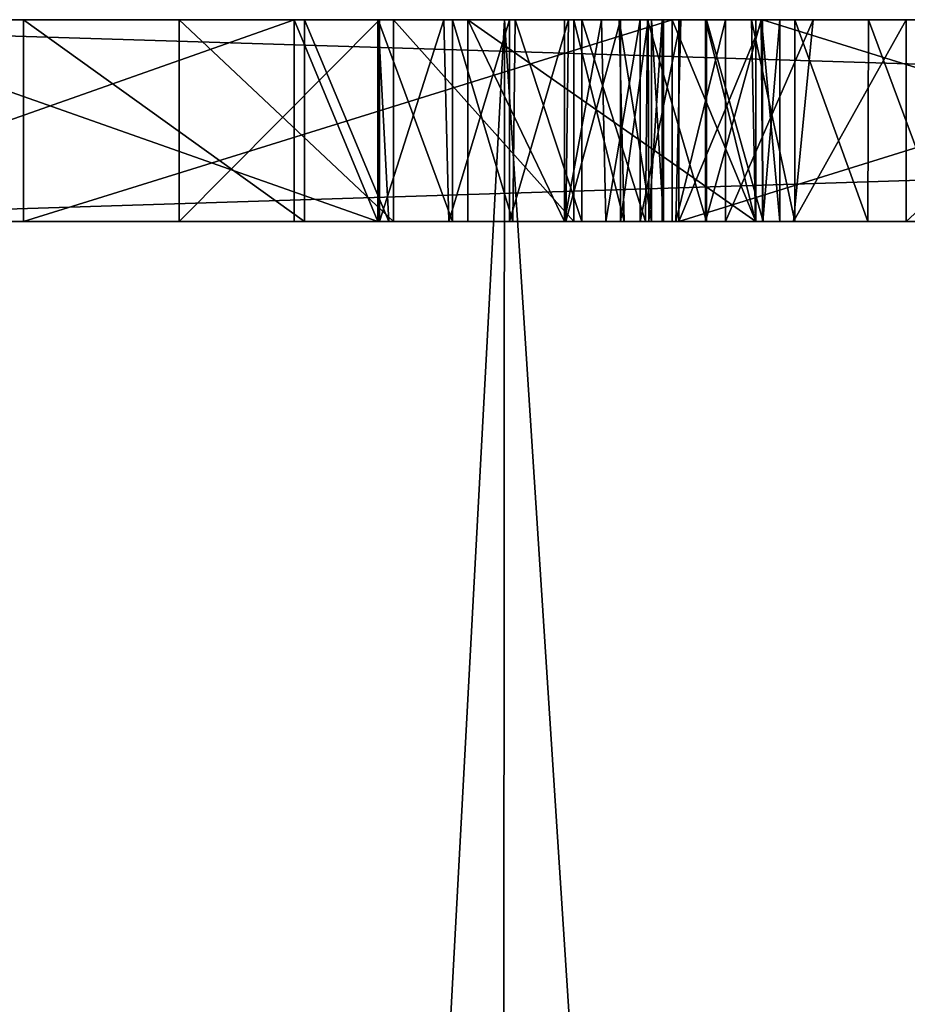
# Model space of a CAD drawing. Header units: millimetres. Extents: x -18.9 to 18.9, y -8.8 to 39.
# Tile 136 of 256: x -13.8 to -12.9, y 25.4 to 26.4. Entities that reach past the tile are written whole.
import ezdxf

# ---------------------------------------------------------------- set-up
doc = ezdxf.new("R2010")
doc.units = ezdxf.units.MM
doc.header["$LTSCALE"] = 65.185185
for name, color, linetype in [('1000', 7, 'CONTINUOUS'), ('1001', 7, 'CONTINUOUS'), ('1002', 7, 'CONTINUOUS'), ('1005', 7, 'CONTINUOUS'), ('1006', 7, 'CONTINUOUS'), ('1007', 7, 'CONTINUOUS'), ('1008', 7, 'CONTINUOUS'), ('1009', 7, 'CONTINUOUS'), ('1010', 7, 'CONTINUOUS'), ('1011', 7, 'CONTINUOUS'), ('1012', 7, 'CONTINUOUS'), ('1013', 7, 'CONTINUOUS'), ('1014', 7, 'CONTINUOUS'), ('1015', 7, 'CONTINUOUS'), ('1016', 7, 'CONTINUOUS'), ('1017', 7, 'CONTINUOUS'), ('1018', 7, 'CONTINUOUS'), ('1019', 7, 'CONTINUOUS'), ('1020', 7, 'CONTINUOUS'), ('1021', 7, 'CONTINUOUS'), ('1023', 7, 'CONTINUOUS'), ('1024', 7, 'CONTINUOUS'), ('1025', 7, 'CONTINUOUS'), ('15', 7, 'CONTINUOUS'), ('2', 7, 'CONTINUOUS'), ('790', 7, 'CONTINUOUS'), ('823', 7, 'CONTINUOUS'), ('825', 7, 'CONTINUOUS'), ('988', 7, 'CONTINUOUS'), ('989', 7, 'CONTINUOUS'), ('995', 7, 'CONTINUOUS'), ('996', 7, 'CONTINUOUS'), ('997', 7, 'CONTINUOUS'), ('998', 7, 'CONTINUOUS'), ('999', 7, 'CONTINUOUS')]:
    doc.layers.add(name, color=color, linetype=linetype)

msp = doc.modelspace()

# ---------------------------------------------------------------- linework, layer by layer
at = {"layer": '1000', "color": 7, "linetype": 'Continuous'}
for points in [[(-13.17245, 26.4, -9.26256), (-13.13195, 26.4, -9.26575), (-13.17245, 26.2, -9.26256), (-13.17245, 26.4, -9.26256)], [(-13.13195, 26.4, -9.26575), (-13.13684, 26.2, -9.26595), (-13.17245, 26.2, -9.26256), (-13.13195, 26.4, -9.26575)], [(-13.13195, 26.4, -9.26575), (-13.0876, 26.4, -9.25908), (-13.13684, 26.2, -9.26595), (-13.13195, 26.4, -9.26575)], [(-13.0876, 26.4, -9.25908), (-13.0876, 26.2, -9.25908), (-13.13684, 26.2, -9.26595), (-13.0876, 26.4, -9.25908)]]:
    msp.add_3dface(points, dxfattribs=at)
at = {"layer": '1001', "color": 7, "linetype": 'Continuous'}
for points in [[(-13.0876, 26.4, -9.25908), (-13.00092, 26.4, -9.23092), (-13.0876, 26.2, -9.25908), (-13.0876, 26.4, -9.25908)], [(-13.00092, 26.4, -9.23092), (-13.02019, 26.2, -9.23795), (-13.0876, 26.2, -9.25908), (-13.00092, 26.4, -9.23092)], [(-13.00092, 26.4, -9.23092), (-12.90876, 26.4, -9.1946), (-13.02019, 26.2, -9.23795), (-13.00092, 26.4, -9.23092)], [(-12.90876, 26.4, -9.1946), (-12.90876, 26.2, -9.1946), (-13.02019, 26.2, -9.23795), (-12.90876, 26.4, -9.1946)]]:
    msp.add_3dface(points, dxfattribs=at)
at = {"layer": '1002', "color": 7, "linetype": 'Continuous'}
for points in [[(-12.90876, 26.4, -9.1946), (-12.69133, 26.4, -9.10634), (-12.90876, 26.2, -9.1946), (-12.90876, 26.4, -9.1946)], [(-12.69133, 26.4, -9.10634), (-12.69133, 26.2, -9.10634), (-12.90876, 26.2, -9.1946), (-12.69133, 26.4, -9.10634)]]:
    msp.add_3dface(points, dxfattribs=at)
at = {"layer": '1005', "color": 7, "linetype": 'Continuous'}
for points in [[(-12.94585, 26.4, -9.33625), (-13.01889, 26.4, -9.35289), (-12.94674, 26.2, -9.33651), (-12.94585, 26.4, -9.33625)], [(-13.01889, 26.4, -9.35289), (-13.01889, 26.2, -9.35289), (-12.94674, 26.2, -9.33651), (-13.01889, 26.4, -9.35289)], [(-12.94585, 26.4, -9.33625), (-12.94674, 26.2, -9.33651), (-12.87151, 26.2, -9.31045), (-12.94585, 26.4, -9.33625)], [(-12.87151, 26.4, -9.31045), (-12.94585, 26.4, -9.33625), (-12.87151, 26.2, -9.31045), (-12.87151, 26.4, -9.31045)]]:
    msp.add_3dface(points, dxfattribs=at)
at = {"layer": '1006', "color": 7, "linetype": 'Continuous'}
for points in [[(-13.06177, 26.4, -9.35533), (-13.10763, 26.4, -9.35096), (-13.05807, 26.2, -9.35542), (-13.06177, 26.4, -9.35533)], [(-13.10763, 26.4, -9.35096), (-13.10763, 26.2, -9.35096), (-13.05807, 26.2, -9.35542), (-13.10763, 26.4, -9.35096)], [(-13.01889, 26.4, -9.35289), (-13.06177, 26.4, -9.35533), (-13.01889, 26.2, -9.35289), (-13.01889, 26.4, -9.35289)], [(-13.06177, 26.4, -9.35533), (-13.05807, 26.2, -9.35542), (-13.01889, 26.2, -9.35289), (-13.06177, 26.4, -9.35533)]]:
    msp.add_3dface(points, dxfattribs=at)
at = {"layer": '1007', "color": 7, "linetype": 'Continuous'}
for points in [[(-13.10763, 26.4, -9.35096), (-13.05244, 26.4, -9.43893), (-13.10763, 26.2, -9.35096), (-13.10763, 26.4, -9.35096)], [(-13.05244, 26.4, -9.43893), (-13.0507, 26.2, -9.44293), (-13.10763, 26.2, -9.35096), (-13.05244, 26.4, -9.43893)], [(-13.05244, 26.4, -9.43893), (-13.03391, 26.4, -9.52947), (-13.0507, 26.2, -9.44293), (-13.05244, 26.4, -9.43893)], [(-13.03391, 26.4, -9.52947), (-13.03391, 26.2, -9.52947), (-13.0507, 26.2, -9.44293), (-13.03391, 26.4, -9.52947)]]:
    msp.add_3dface(points, dxfattribs=at)
at = {"layer": '1008', "color": 7, "linetype": 'Continuous'}
for points in [[(-13.05203, 26.4, -9.62039), (-13.1064, 26.4, -9.70818), (-13.0503, 26.2, -9.61629), (-13.05203, 26.4, -9.62039)], [(-13.1064, 26.4, -9.70818), (-13.1064, 26.2, -9.70818), (-13.0503, 26.2, -9.61629), (-13.1064, 26.4, -9.70818)], [(-13.03391, 26.4, -9.52947), (-13.05203, 26.4, -9.62039), (-13.03391, 26.2, -9.52947), (-13.03391, 26.4, -9.52947)], [(-13.05203, 26.4, -9.62039), (-13.0503, 26.2, -9.61629), (-13.03391, 26.2, -9.52947), (-13.05203, 26.4, -9.62039)]]:
    msp.add_3dface(points, dxfattribs=at)
at = {"layer": '1009', "color": 7, "linetype": 'Continuous'}
for points in [[(-13.16504, 26.4, -9.76441), (-13.22995, 26.4, -9.8013), (-13.16684, 26.2, -9.7658), (-13.16504, 26.4, -9.76441)], [(-13.22995, 26.4, -9.8013), (-13.22995, 26.2, -9.8013), (-13.16684, 26.2, -9.7658), (-13.22995, 26.4, -9.8013)], [(-13.16504, 26.4, -9.76441), (-13.16684, 26.2, -9.7658), (-13.1064, 26.2, -9.70818), (-13.16504, 26.4, -9.76441)], [(-13.1064, 26.4, -9.70818), (-13.16504, 26.4, -9.76441), (-13.1064, 26.2, -9.70818), (-13.1064, 26.4, -9.70818)]]:
    msp.add_3dface(points, dxfattribs=at)
at = {"layer": '1010', "color": 7, "linetype": 'Continuous'}
for points in [[(-13.29623, 26.4, -9.81847), (-13.3584, 26.4, -9.81515), (-13.29865, 26.2, -9.81877), (-13.29623, 26.4, -9.81847)], [(-13.3584, 26.4, -9.81515), (-13.3584, 26.2, -9.81515), (-13.29865, 26.2, -9.81877), (-13.3584, 26.4, -9.81515)], [(-13.29623, 26.4, -9.81847), (-13.29865, 26.2, -9.81877), (-13.22995, 26.2, -9.8013), (-13.29623, 26.4, -9.81847)], [(-13.22995, 26.4, -9.8013), (-13.29623, 26.4, -9.81847), (-13.22995, 26.2, -9.8013), (-13.22995, 26.4, -9.8013)]]:
    msp.add_3dface(points, dxfattribs=at)
at = {"layer": '1011', "color": 7, "linetype": 'Continuous'}
for points in [[(-13.43188, 26.4, -9.78283), (-13.50499, 26.4, -9.72901), (-13.42142, 26.2, -9.78898), (-13.43188, 26.4, -9.78283)], [(-13.50499, 26.4, -9.72901), (-13.50499, 26.2, -9.72901), (-13.42142, 26.2, -9.78898), (-13.50499, 26.4, -9.72901)], [(-13.3584, 26.4, -9.81515), (-13.43188, 26.4, -9.78283), (-13.3584, 26.2, -9.81515), (-13.3584, 26.4, -9.81515)], [(-13.43188, 26.4, -9.78283), (-13.42142, 26.2, -9.78898), (-13.3584, 26.2, -9.81515), (-13.43188, 26.4, -9.78283)]]:
    msp.add_3dface(points, dxfattribs=at)
at = {"layer": '1012', "color": 7, "linetype": 'Continuous'}
for points in [[(-13.50499, 26.4, -9.72901), (-13.78351, 26.4, -9.49531), (-13.50499, 26.2, -9.72901), (-13.50499, 26.4, -9.72901)], [(-13.78351, 26.4, -9.49531), (-13.78351, 26.2, -9.49531), (-13.50499, 26.2, -9.72901), (-13.78351, 26.4, -9.49531)]]:
    msp.add_3dface(points, dxfattribs=at)
at = {"layer": '1013', "color": 7, "linetype": 'Continuous'}
for points in [[(-13.78351, 26.4, -9.49531), (-13.14072, 26.4, -8.72926), (-13.78351, 26.2, -9.49531), (-13.78351, 26.4, -9.49531)], [(-13.14072, 26.4, -8.72926), (-13.14072, 26.2, -8.72926), (-13.78351, 26.2, -9.49531), (-13.14072, 26.4, -8.72926)]]:
    msp.add_3dface(points, dxfattribs=at)
at = {"layer": '1014', "color": 7, "linetype": 'Continuous'}
for points in [[(-13.41674, 26.4, -9.22694), (-13.62939, 26.4, -9.48037), (-13.41674, 26.2, -9.22694), (-13.41674, 26.4, -9.22694)], [(-13.41674, 26.2, -9.22694), (-13.62939, 26.4, -9.48037), (-13.62939, 26.2, -9.48037), (-13.41674, 26.2, -9.22694)]]:
    msp.add_3dface(points, dxfattribs=at)
at = {"layer": '1015', "color": 7, "linetype": 'Continuous'}
for points in [[(-13.62939, 26.4, -9.48037), (-13.43083, 26.4, -9.64699), (-13.62939, 26.2, -9.48037), (-13.62939, 26.4, -9.48037)], [(-13.43083, 26.4, -9.64699), (-13.43083, 26.2, -9.64699), (-13.62939, 26.2, -9.48037), (-13.43083, 26.4, -9.64699)]]:
    msp.add_3dface(points, dxfattribs=at)
at = {"layer": '1016', "color": 7, "linetype": 'Continuous'}
for points in [[(-13.43083, 26.4, -9.64699), (-13.36694, 26.4, -9.68679), (-13.43083, 26.2, -9.64699), (-13.43083, 26.4, -9.64699)], [(-13.36694, 26.4, -9.68679), (-13.362, 26.2, -9.68879), (-13.43083, 26.2, -9.64699), (-13.36694, 26.4, -9.68679)], [(-13.36694, 26.4, -9.68679), (-13.30193, 26.4, -9.69793), (-13.362, 26.2, -9.68879), (-13.36694, 26.4, -9.68679)], [(-13.30193, 26.4, -9.69793), (-13.30193, 26.2, -9.69793), (-13.362, 26.2, -9.68879), (-13.30193, 26.4, -9.69793)]]:
    msp.add_3dface(points, dxfattribs=at)
at = {"layer": '1017', "color": 7, "linetype": 'Continuous'}
for points in [[(-13.30193, 26.4, -9.69793), (-13.24319, 26.4, -9.67999), (-13.30193, 26.2, -9.69793), (-13.30193, 26.4, -9.69793)], [(-13.24319, 26.4, -9.67999), (-13.24586, 26.2, -9.68156), (-13.30193, 26.2, -9.69793), (-13.24319, 26.4, -9.67999)], [(-13.24319, 26.4, -9.67999), (-13.19166, 26.4, -9.63575), (-13.24586, 26.2, -9.68156), (-13.24319, 26.4, -9.67999)], [(-13.19166, 26.4, -9.63575), (-13.19166, 26.2, -9.63575), (-13.24586, 26.2, -9.68156), (-13.19166, 26.4, -9.63575)]]:
    msp.add_3dface(points, dxfattribs=at)
at = {"layer": '1018', "color": 7, "linetype": 'Continuous'}
for points in [[(-13.19166, 26.4, -9.63575), (-13.16442, 26.4, -9.59402), (-13.19166, 26.2, -9.63575), (-13.19166, 26.4, -9.63575)], [(-13.16442, 26.4, -9.59402), (-13.16384, 26.2, -9.59286), (-13.19166, 26.2, -9.63575), (-13.16442, 26.4, -9.59402)], [(-13.16442, 26.4, -9.59402), (-13.15035, 26.4, -9.55028), (-13.16384, 26.2, -9.59286), (-13.16442, 26.4, -9.59402)], [(-13.15035, 26.4, -9.55028), (-13.15035, 26.2, -9.55028), (-13.16384, 26.2, -9.59286), (-13.15035, 26.4, -9.55028)]]:
    msp.add_3dface(points, dxfattribs=at)
at = {"layer": '1019', "color": 7, "linetype": 'Continuous'}
for points in [[(-13.14926, 26.4, -9.50626), (-13.16117, 26.4, -9.4656), (-13.14926, 26.2, -9.50613), (-13.14926, 26.4, -9.50626)], [(-13.16117, 26.4, -9.4656), (-13.16117, 26.2, -9.4656), (-13.14926, 26.2, -9.50613), (-13.16117, 26.4, -9.4656)], [(-13.15035, 26.4, -9.55028), (-13.14926, 26.4, -9.50626), (-13.15035, 26.2, -9.55028), (-13.15035, 26.4, -9.55028)], [(-13.14926, 26.4, -9.50626), (-13.14926, 26.2, -9.50613), (-13.15035, 26.2, -9.55028), (-13.14926, 26.4, -9.50626)]]:
    msp.add_3dface(points, dxfattribs=at)
at = {"layer": '1020', "color": 7, "linetype": 'Continuous'}
for points in [[(-13.19305, 26.4, -9.41964), (-13.23803, 26.4, -9.37689), (-13.18822, 26.2, -9.4252), (-13.19305, 26.4, -9.41964)], [(-13.23803, 26.4, -9.37689), (-13.23803, 26.2, -9.37689), (-13.18822, 26.2, -9.4252), (-13.23803, 26.4, -9.37689)], [(-13.16117, 26.4, -9.4656), (-13.19305, 26.4, -9.41964), (-13.16117, 26.2, -9.4656), (-13.16117, 26.4, -9.4656)], [(-13.19305, 26.4, -9.41964), (-13.18822, 26.2, -9.4252), (-13.16117, 26.2, -9.4656), (-13.19305, 26.4, -9.41964)]]:
    msp.add_3dface(points, dxfattribs=at)
at = {"layer": '1021', "color": 7, "linetype": 'Continuous'}
for points in [[(-13.23803, 26.4, -9.37689), (-13.41674, 26.4, -9.22694), (-13.23803, 26.2, -9.37689), (-13.23803, 26.4, -9.37689)], [(-13.41674, 26.4, -9.22694), (-13.41674, 26.2, -9.22694), (-13.23803, 26.2, -9.37689), (-13.41674, 26.4, -9.22694)]]:
    msp.add_3dface(points, dxfattribs=at)
at = {"layer": '1023', "color": 7, "linetype": 'Continuous'}
for points in [[(-12.40812, 26.4, -9.34399), (-13.05091, 26.4, -10.11003), (-12.40812, 26.2, -9.34399), (-12.40812, 26.4, -9.34399)], [(-13.05091, 26.4, -10.11003), (-13.05091, 26.2, -10.11003), (-12.40812, 26.2, -9.34399), (-13.05091, 26.4, -10.11003)]]:
    msp.add_3dface(points, dxfattribs=at)
at = {"layer": '1024', "color": 7, "linetype": 'Continuous'}
for points in [[(-13.05091, 26.4, -10.11003), (-13.13399, 26.4, -10.04032), (-13.13399, 26.2, -10.04032), (-13.05091, 26.4, -10.11003)], [(-13.05091, 26.4, -10.11003), (-13.13399, 26.2, -10.04032), (-13.05091, 26.2, -10.11003), (-13.05091, 26.4, -10.11003)]]:
    msp.add_3dface(points, dxfattribs=at)
at = {"layer": '1025', "color": 7, "linetype": 'Continuous'}
for points in [[(-13.13399, 26.4, -10.04032), (-12.4912, 26.4, -9.27427), (-13.13399, 26.2, -10.04032), (-13.13399, 26.4, -10.04032)], [(-12.4912, 26.4, -9.27427), (-12.4912, 26.2, -9.27427), (-13.13399, 26.2, -10.04032), (-12.4912, 26.4, -9.27427)]]:
    msp.add_3dface(points, dxfattribs=at)
at = {"layer": '15', "color": 7, "linetype": 'Continuous'}
for points in [[(-15.79779, 26.4, -7.29314), (-13.30691, 26.4, -11.21093), (-15.06909, -6.3, -8.69918), (-15.79779, 26.4, -7.29314)], [(-15.06909, -6.3, -8.69918), (-13.30691, 26.4, -11.21093), (-13.32919, -6.3, -11.18411), (-15.06909, -6.3, -8.69918)], [(-13.96736, -3.5, 10.37655), (-12.50184, 26.4, 12.1021), (-14.35281, 26.4, 9.83646), (-13.96736, -3.5, 10.37655)], [(-13.96736, -3.5, 10.37655), (-10.00167, -3.5, 14.23821), (-12.50184, 26.4, 12.1021), (-13.96736, -3.5, 10.37655)], [(-13.32919, -6.3, -11.18411), (-13.30691, 26.4, -11.21093), (-11.18411, -6.3, -13.32919), (-13.32919, -6.3, -11.18411)], [(-13.30691, 26.4, -11.21093), (-9.87172, 26.4, -14.32857), (-11.18411, -6.3, -13.32919), (-13.30691, 26.4, -11.21093)]]:
    msp.add_3dface(points, dxfattribs=at)
at = {"layer": '2', "color": 7, "linetype": 'Continuous'}
for points in [[(-13.30691, 26.4, -11.21093), (-15.79779, 26.4, -7.29314), (-14.7774, 26.4, -8.6587), (-13.30691, 26.4, -11.21093)], [(-14.9312, 26.4, 7.29314), (-14.35281, 26.4, 9.83646), (-12.41153, 26.4, 7.75603), (-14.9312, 26.4, 7.29314)], [(-14.64965, 26.4, 7.17722), (-14.9312, 26.4, 7.29314), (-12.54314, 26.4, 7.00819), (-14.64965, 26.4, 7.17722)], [(-12.54314, 26.4, 7.00819), (-14.9312, 26.4, 7.29314), (-12.41153, 26.4, 7.75603), (-12.54314, 26.4, 7.00819)], [(-14.69786, 26.4, -8.75123), (-13.30691, 26.4, -11.21093), (-14.7774, 26.4, -8.6587), (-14.69786, 26.4, -8.75123)], [(-13.30691, 26.4, -11.21093), (-14.69786, 26.4, -8.75123), (-11.79201, 26.4, -11.18952), (-13.30691, 26.4, -11.21093)], [(-14.69786, 26.4, -8.75123), (-13.86711, 26.4, -9.42515), (-13.78351, 26.4, -9.49531), (-14.69786, 26.4, -8.75123)], [(-13.50499, 26.4, -9.72901), (-14.69786, 26.4, -8.75123), (-13.78351, 26.4, -9.49531), (-13.50499, 26.4, -9.72901)], [(-14.69786, 26.4, -8.75123), (-13.50499, 26.4, -9.72901), (-13.13399, 26.4, -10.04032), (-14.69786, 26.4, -8.75123)], [(-13.05091, 26.4, -10.11003), (-14.69786, 26.4, -8.75123), (-13.13399, 26.4, -10.04032), (-13.05091, 26.4, -10.11003)], [(-14.69786, 26.4, -8.75123), (-13.05091, 26.4, -10.11003), (-12.90616, 26.4, -10.23149), (-14.69786, 26.4, -8.75123)], [(-12.66945, 26.4, -10.43011), (-14.69786, 26.4, -8.75123), (-12.90616, 26.4, -10.23149), (-12.66945, 26.4, -10.43011)], [(-14.69786, 26.4, -8.75123), (-12.66945, 26.4, -10.43011), (-11.87055, 26.4, -11.10417), (-14.69786, 26.4, -8.75123)], [(-11.79201, 26.4, -11.18952), (-14.69786, 26.4, -8.75123), (-11.87055, 26.4, -11.10417), (-11.79201, 26.4, -11.18952)], [(-14.53145, 26.4, 6.89338), (-14.64965, 26.4, 7.17722), (-12.54314, 26.4, 7.00819), (-14.53145, 26.4, 6.89338)], [(-14.64965, 26.4, -7.17722), (-14.53145, 26.4, -6.89338), (-11.93164, 26.4, -7.50277), (-14.64965, 26.4, -7.17722)], [(-14.64965, 26.4, -7.17722), (-11.93164, 26.4, -7.50277), (-14.18588, 26.4, -7.33011), (-14.64965, 26.4, -7.17722)], [(-14.53145, 26.4, -6.89338), (-14.53145, 26.4, 6.89338), (-12.4283, 26.4, -6.35497), (-14.53145, 26.4, -6.89338)], [(-12.4283, 26.4, -6.35497), (-14.53145, 26.4, 6.89338), (-12.54314, 26.4, -5.42048), (-12.4283, 26.4, -6.35497)], [(-12.54314, 26.4, -5.42048), (-14.53145, 26.4, 6.89338), (-12.54314, 26.4, 7.00819), (-12.54314, 26.4, -5.42048)], [(-11.93164, 26.4, -7.50277), (-14.53145, 26.4, -6.89338), (-12.4283, 26.4, -6.35497), (-11.93164, 26.4, -7.50277)], [(-14.35281, 26.4, 9.83646), (-12.50184, 26.4, 12.1021), (-7.95452, 26.4, 10.35234), (-14.35281, 26.4, 9.83646)], [(-12.41153, 26.4, 7.75603), (-14.35281, 26.4, 9.83646), (-12.08175, 26.4, 8.35588), (-12.41153, 26.4, 7.75603)], [(-12.08175, 26.4, 8.35588), (-14.35281, 26.4, 9.83646), (-11.26493, 26.4, 9.00541), (-12.08175, 26.4, 8.35588)], [(-11.26493, 26.4, 9.00541), (-14.35281, 26.4, 9.83646), (-10.3418, 26.4, 9.20819), (-11.26493, 26.4, 9.00541)], [(-10.3418, 26.4, 9.20819), (-14.35281, 26.4, 9.83646), (-7.35, 26.4, 9.20819), (-10.3418, 26.4, 9.20819)], [(-7.35, 26.4, 9.20819), (-14.35281, 26.4, 9.83646), (-5.90503, 26.4, 9.57922), (-7.35, 26.4, 9.20819)], [(-5.90503, 26.4, 9.57922), (-14.35281, 26.4, 9.83646), (-7.95452, 26.4, 10.35234), (-5.90503, 26.4, 9.57922)], [(-14.31444, 26.4, -7.48331), (-7.86414, 26.4, -12.89576), (-14.02121, 26.4, -7.96818), (-14.31444, 26.4, -7.48331)], [(-10.69644, 26.4, -8.70612), (-9.75049, 26.4, -9.12103), (-14.18588, 26.4, -7.33011), (-10.69644, 26.4, -8.70612)], [(-14.18588, 26.4, -7.33011), (-9.75049, 26.4, -9.12103), (-9.44787, 26.4, -9.57064), (-14.18588, 26.4, -7.33011)], [(-11.93164, 26.4, -7.50277), (-10.69644, 26.4, -8.70612), (-14.18588, 26.4, -7.33011), (-11.93164, 26.4, -7.50277)], [(-7.88879, 26.4, -12.61399), (-14.18588, 26.4, -7.33011), (-8.50355, 26.4, -11.83707), (-7.88879, 26.4, -12.61399)], [(-9.68268, 26.4, -9.69576), (-14.18588, 26.4, -7.33011), (-9.56861, 26.4, -9.60852), (-9.68268, 26.4, -9.69576)], [(-14.18588, 26.4, -7.33011), (-9.68268, 26.4, -9.69576), (-9.60313, 26.4, -9.78816), (-14.18588, 26.4, -7.33011)], [(-9.56861, 26.4, -9.60852), (-14.18588, 26.4, -7.33011), (-9.44787, 26.4, -9.57064), (-9.56861, 26.4, -9.60852)], [(-10.01601, 26.4, -10.57437), (-14.18588, 26.4, -7.33011), (-10.08474, 26.4, -10.49078), (-10.01601, 26.4, -10.57437)], [(-14.18588, 26.4, -7.33011), (-10.01601, 26.4, -10.57437), (-9.5018, 26.4, -11.02615), (-14.18588, 26.4, -7.33011)], [(-10.08474, 26.4, -10.49078), (-14.18588, 26.4, -7.33011), (-10.1144, 26.4, -10.3895), (-10.08474, 26.4, -10.49078)], [(-10.1144, 26.4, -10.3895), (-14.18588, 26.4, -7.33011), (-10.10159, 26.4, -10.27003), (-10.1144, 26.4, -10.3895)], [(-10.10159, 26.4, -10.27003), (-14.18588, 26.4, -7.33011), (-10.04369, 26.4, -10.1451), (-10.10159, 26.4, -10.27003)], [(-10.04369, 26.4, -10.1451), (-14.18588, 26.4, -7.33011), (-9.66174, 26.4, -10.04138), (-10.04369, 26.4, -10.1451)], [(-9.66174, 26.4, -10.04138), (-14.18588, 26.4, -7.33011), (-9.60313, 26.4, -9.78816), (-9.66174, 26.4, -10.04138)], [(-9.42655, 26.4, -11.08929), (-14.18588, 26.4, -7.33011), (-9.5018, 26.4, -11.02615), (-9.42655, 26.4, -11.08929)], [(-14.18588, 26.4, -7.33011), (-9.42655, 26.4, -11.08929), (-8.78008, 26.4, -11.60503), (-14.18588, 26.4, -7.33011)], [(-8.67473, 26.4, -11.69343), (-14.18588, 26.4, -7.33011), (-8.78008, 26.4, -11.60503), (-8.67473, 26.4, -11.69343)], [(-14.18588, 26.4, -7.33011), (-8.67473, 26.4, -11.69343), (-8.60889, 26.4, -11.74867), (-14.18588, 26.4, -7.33011)], [(-8.50355, 26.4, -11.83707), (-14.18588, 26.4, -7.33011), (-8.60889, 26.4, -11.74867), (-8.50355, 26.4, -11.83707)], [(-14.03096, 26.4, -8.45704), (-13.51538, 26.4, -8.41488), (-14.08231, 26.4, -9.09053), (-14.03096, 26.4, -8.45704)], [(-14.03096, 26.4, -8.45704), (-13.97168, 26.4, -8.40155), (-13.51538, 26.4, -8.41488), (-14.03096, 26.4, -8.45704)], [(-14.02121, 26.4, -7.96818), (-7.86414, 26.4, -12.89576), (-13.95857, 26.4, -8.03249), (-14.02121, 26.4, -7.96818)], [(-13.99923, 26.4, -9.16025), (-13.4323, 26.4, -8.4846), (-13.14072, 26.4, -8.72926), (-13.99923, 26.4, -9.16025)], [(-13.79126, 26.4, -9.33475), (-13.99923, 26.4, -9.16025), (-13.14072, 26.4, -8.72926), (-13.79126, 26.4, -9.33475)], [(-13.97168, 26.4, -8.40155), (-13.92675, 26.4, -8.33216), (-13.51538, 26.4, -8.41488), (-13.97168, 26.4, -8.40155)], [(-13.95857, 26.4, -8.03249), (-7.86414, 26.4, -12.89576), (-13.51538, 26.4, -8.41488), (-13.95857, 26.4, -8.03249)], [(-13.91723, 26.4, -8.10297), (-13.95857, 26.4, -8.03249), (-13.51538, 26.4, -8.41488), (-13.91723, 26.4, -8.10297)], [(-13.92675, 26.4, -8.33216), (-13.90239, 26.4, -8.25596), (-13.51538, 26.4, -8.41488), (-13.92675, 26.4, -8.33216)], [(-13.89876, 26.4, -8.17658), (-13.91723, 26.4, -8.10297), (-13.51538, 26.4, -8.41488), (-13.89876, 26.4, -8.17658)], [(-13.90239, 26.4, -8.25596), (-13.89876, 26.4, -8.17658), (-13.51538, 26.4, -8.41488), (-13.90239, 26.4, -8.25596)], [(-13.86711, 26.4, -9.42515), (-13.79126, 26.4, -9.33475), (-13.78351, 26.4, -9.49531), (-13.86711, 26.4, -9.42515)], [(-13.79126, 26.4, -9.33475), (-13.14072, 26.4, -8.72926), (-13.78351, 26.4, -9.49531), (-13.79126, 26.4, -9.33475)], [(-13.62939, 26.4, -9.48037), (-13.41674, 26.4, -9.22694), (-13.16117, 26.4, -9.4656), (-13.62939, 26.4, -9.48037)], [(-13.43083, 26.4, -9.64699), (-13.62939, 26.4, -9.48037), (-13.19166, 26.4, -9.63575), (-13.43083, 26.4, -9.64699)], [(-13.19166, 26.4, -9.63575), (-13.62939, 26.4, -9.48037), (-13.16442, 26.4, -9.59402), (-13.19166, 26.4, -9.63575)], [(-13.16442, 26.4, -9.59402), (-13.62939, 26.4, -9.48037), (-13.15035, 26.4, -9.55028), (-13.16442, 26.4, -9.59402)], [(-13.15035, 26.4, -9.55028), (-13.62939, 26.4, -9.48037), (-13.14926, 26.4, -9.50626), (-13.15035, 26.4, -9.55028)], [(-13.14926, 26.4, -9.50626), (-13.62939, 26.4, -9.48037), (-13.16117, 26.4, -9.4656), (-13.14926, 26.4, -9.50626)], [(-13.51538, 26.4, -8.41488), (-7.86414, 26.4, -12.89576), (-13.4323, 26.4, -8.4846), (-13.51538, 26.4, -8.41488)], [(-13.50499, 26.4, -9.72901), (-13.43188, 26.4, -9.78283), (-13.13399, 26.4, -10.04032), (-13.50499, 26.4, -9.72901)], [(-13.4323, 26.4, -8.4846), (-7.86414, 26.4, -12.89576), (-13.14072, 26.4, -8.72926), (-13.4323, 26.4, -8.4846)], [(-13.43188, 26.4, -9.78283), (-13.3584, 26.4, -9.81515), (-13.13399, 26.4, -10.04032), (-13.43188, 26.4, -9.78283)], [(-13.36694, 26.4, -9.68679), (-13.43083, 26.4, -9.64699), (-13.24319, 26.4, -9.67999), (-13.36694, 26.4, -9.68679)], [(-13.24319, 26.4, -9.67999), (-13.43083, 26.4, -9.64699), (-13.19166, 26.4, -9.63575), (-13.24319, 26.4, -9.67999)], [(-13.16117, 26.4, -9.4656), (-13.41674, 26.4, -9.22694), (-13.19305, 26.4, -9.41964), (-13.16117, 26.4, -9.4656)], [(-13.19305, 26.4, -9.41964), (-13.41674, 26.4, -9.22694), (-13.23803, 26.4, -9.37689), (-13.19305, 26.4, -9.41964)], [(-13.30193, 26.4, -9.69793), (-13.36694, 26.4, -9.68679), (-13.24319, 26.4, -9.67999), (-13.30193, 26.4, -9.69793)], [(-13.3584, 26.4, -9.81515), (-13.29623, 26.4, -9.81847), (-13.13399, 26.4, -10.04032), (-13.3584, 26.4, -9.81515)], [(-13.34308, 26.4, -9.13915), (-13.05764, 26.4, -8.79898), (-12.69133, 26.4, -9.10634), (-13.34308, 26.4, -9.13915)], [(-13.24745, 26.4, -9.21939), (-13.34308, 26.4, -9.13915), (-12.90876, 26.4, -9.1946), (-13.24745, 26.4, -9.21939)], [(-12.90876, 26.4, -9.1946), (-13.34308, 26.4, -9.13915), (-12.69133, 26.4, -9.10634), (-12.90876, 26.4, -9.1946)], [(-9.87172, 26.4, -14.32857), (-13.30691, 26.4, -11.21093), (-9.03623, 26.4, -13.47875), (-9.87172, 26.4, -14.32857)], [(-11.57703, 26.4, -11.27365), (-13.30691, 26.4, -11.21093), (-11.64974, 26.4, -11.26491), (-11.57703, 26.4, -11.27365)], [(-13.30691, 26.4, -11.21093), (-11.57703, 26.4, -11.27365), (-11.22045, 26.4, -11.64597), (-13.30691, 26.4, -11.21093)], [(-11.64974, 26.4, -11.26491), (-13.30691, 26.4, -11.21093), (-11.72216, 26.4, -11.23705), (-11.64974, 26.4, -11.26491)], [(-11.72216, 26.4, -11.23705), (-13.30691, 26.4, -11.21093), (-11.79201, 26.4, -11.18952), (-11.72216, 26.4, -11.23705)], [(-11.13161, 26.4, -11.72051), (-13.30691, 26.4, -11.21093), (-11.22045, 26.4, -11.64597), (-11.13161, 26.4, -11.72051)], [(-13.30691, 26.4, -11.21093), (-11.13161, 26.4, -11.72051), (-10.80868, 26.4, -11.99148), (-13.30691, 26.4, -11.21093)], [(-10.39797, 26.4, -12.33611), (-13.30691, 26.4, -11.21093), (-10.7256, 26.4, -12.0612), (-10.39797, 26.4, -12.33611)], [(-13.30691, 26.4, -11.21093), (-10.39797, 26.4, -12.33611), (-10.31488, 26.4, -12.40583), (-13.30691, 26.4, -11.21093)], [(-10.7256, 26.4, -12.0612), (-13.30691, 26.4, -11.21093), (-10.80868, 26.4, -11.99148), (-10.7256, 26.4, -12.0612)], [(-13.30691, 26.4, -11.21093), (-10.31488, 26.4, -12.40583), (-10.01538, 26.4, -12.60481), (-13.30691, 26.4, -11.21093)], [(-9.82063, 26.4, -12.83261), (-13.30691, 26.4, -11.21093), (-9.89048, 26.4, -12.78509), (-9.82063, 26.4, -12.83261)], [(-13.30691, 26.4, -11.21093), (-9.82063, 26.4, -12.83261), (-9.49031, 26.4, -13.09772), (-13.30691, 26.4, -11.21093)], [(-9.89048, 26.4, -12.78509), (-13.30691, 26.4, -11.21093), (-9.96903, 26.4, -12.69974), (-9.89048, 26.4, -12.78509)], [(-9.96903, 26.4, -12.69974), (-13.30691, 26.4, -11.21093), (-10.01538, 26.4, -12.60481), (-9.96903, 26.4, -12.69974)], [(-9.03623, 26.4, -13.47875), (-13.30691, 26.4, -11.21093), (-9.49031, 26.4, -13.09772), (-9.03623, 26.4, -13.47875)], [(-13.29623, 26.4, -9.81847), (-13.22995, 26.4, -9.8013), (-13.13399, 26.4, -10.04032), (-13.29623, 26.4, -9.81847)], [(-13.2106, 26.4, -9.24597), (-13.24745, 26.4, -9.21939), (-13.00092, 26.4, -9.23092), (-13.2106, 26.4, -9.24597)], [(-13.00092, 26.4, -9.23092), (-13.24745, 26.4, -9.21939), (-12.90876, 26.4, -9.1946), (-13.00092, 26.4, -9.23092)], [(-13.22995, 26.4, -9.8013), (-13.16504, 26.4, -9.76441), (-13.13399, 26.4, -10.04032), (-13.22995, 26.4, -9.8013)], [(-13.17245, 26.4, -9.26256), (-13.2106, 26.4, -9.24597), (-13.0876, 26.4, -9.25908), (-13.17245, 26.4, -9.26256)], [(-13.0876, 26.4, -9.25908), (-13.2106, 26.4, -9.24597), (-13.00092, 26.4, -9.23092), (-13.0876, 26.4, -9.25908)], [(-13.13195, 26.4, -9.26575), (-13.17245, 26.4, -9.26256), (-13.0876, 26.4, -9.25908), (-13.13195, 26.4, -9.26575)], [(-13.16504, 26.4, -9.76441), (-13.1064, 26.4, -9.70818), (-13.13399, 26.4, -10.04032), (-13.16504, 26.4, -9.76441)], [(-13.14072, 26.4, -8.72926), (-7.86414, 26.4, -12.89576), (-13.05764, 26.4, -8.79898), (-13.14072, 26.4, -8.72926)], [(-12.94585, 26.4, -9.33625), (-12.87151, 26.4, -9.31045), (-13.13399, 26.4, -10.04032), (-12.94585, 26.4, -9.33625)], [(-12.87151, 26.4, -9.31045), (-12.4912, 26.4, -9.27427), (-13.13399, 26.4, -10.04032), (-12.87151, 26.4, -9.31045)], [(-13.03391, 26.4, -9.52947), (-12.94585, 26.4, -9.33625), (-13.13399, 26.4, -10.04032), (-13.03391, 26.4, -9.52947)], [(-13.05203, 26.4, -9.62039), (-13.03391, 26.4, -9.52947), (-13.13399, 26.4, -10.04032), (-13.05203, 26.4, -9.62039)], [(-13.1064, 26.4, -9.70818), (-13.05203, 26.4, -9.62039), (-13.13399, 26.4, -10.04032), (-13.1064, 26.4, -9.70818)], [(-13.10763, 26.4, -9.35096), (-13.06177, 26.4, -9.35533), (-13.05244, 26.4, -9.43893), (-13.10763, 26.4, -9.35096)], [(-13.06177, 26.4, -9.35533), (-13.01889, 26.4, -9.35289), (-13.03391, 26.4, -9.52947), (-13.06177, 26.4, -9.35533)], [(-13.05244, 26.4, -9.43893), (-13.06177, 26.4, -9.35533), (-13.03391, 26.4, -9.52947), (-13.05244, 26.4, -9.43893)], [(-13.05764, 26.4, -8.79898), (-7.86414, 26.4, -12.89576), (-12.69133, 26.4, -9.10634), (-13.05764, 26.4, -8.79898)], [(-13.05091, 26.4, -10.11003), (-12.40812, 26.4, -9.34399), (-12.26337, 26.4, -9.46544), (-13.05091, 26.4, -10.11003)], [(-13.05091, 26.4, -10.11003), (-12.26337, 26.4, -9.46544), (-12.90616, 26.4, -10.23149), (-13.05091, 26.4, -10.11003)], [(-13.01889, 26.4, -9.35289), (-12.94585, 26.4, -9.33625), (-13.03391, 26.4, -9.52947), (-13.01889, 26.4, -9.35289)]]:
    msp.add_3dface(points, dxfattribs=at)
at = {"layer": '790', "color": 7, "linetype": 'Continuous'}
for points in [[(-14.18588, 26.2, -7.33011), (-7.88879, 26.2, -12.61399), (-14.31444, 26.2, -7.48331), (-14.18588, 26.2, -7.33011)], [(-14.31444, 26.2, -7.48331), (-7.88879, 26.2, -12.61399), (-7.86414, 26.2, -12.89576), (-14.31444, 26.2, -7.48331)], [(-14.08231, 26.2, -9.09053), (-13.51538, 26.2, -8.41488), (-13.99923, 26.2, -9.16025), (-14.08231, 26.2, -9.09053)], [(-13.99923, 26.2, -9.16025), (-13.51538, 26.2, -8.41488), (-13.4323, 26.2, -8.4846), (-13.99923, 26.2, -9.16025)], [(-13.78351, 26.2, -9.49531), (-13.14072, 26.2, -8.72926), (-13.62939, 26.2, -9.48037), (-13.78351, 26.2, -9.49531)], [(-13.50499, 26.2, -9.72901), (-13.78351, 26.2, -9.49531), (-13.62939, 26.2, -9.48037), (-13.50499, 26.2, -9.72901)], [(-13.14072, 26.2, -8.72926), (-13.41674, 26.2, -9.22694), (-13.62939, 26.2, -9.48037), (-13.14072, 26.2, -8.72926)], [(-13.43083, 26.2, -9.64699), (-13.50499, 26.2, -9.72901), (-13.62939, 26.2, -9.48037), (-13.43083, 26.2, -9.64699)], [(-13.42142, 26.2, -9.78898), (-13.50499, 26.2, -9.72901), (-13.43083, 26.2, -9.64699), (-13.42142, 26.2, -9.78898)], [(-13.362, 26.2, -9.68879), (-13.42142, 26.2, -9.78898), (-13.43083, 26.2, -9.64699), (-13.362, 26.2, -9.68879)], [(-13.3584, 26.2, -9.81515), (-13.42142, 26.2, -9.78898), (-13.362, 26.2, -9.68879), (-13.3584, 26.2, -9.81515)], [(-13.14072, 26.2, -8.72926), (-13.34308, 26.2, -9.13915), (-13.41674, 26.2, -9.22694), (-13.14072, 26.2, -8.72926)], [(-13.34308, 26.2, -9.13915), (-13.24745, 26.2, -9.21939), (-13.41674, 26.2, -9.22694), (-13.34308, 26.2, -9.13915)], [(-13.41674, 26.2, -9.22694), (-13.24745, 26.2, -9.21939), (-13.23803, 26.2, -9.37689), (-13.41674, 26.2, -9.22694)], [(-13.30193, 26.2, -9.69793), (-13.3584, 26.2, -9.81515), (-13.362, 26.2, -9.68879), (-13.30193, 26.2, -9.69793)], [(-13.29865, 26.2, -9.81877), (-13.3584, 26.2, -9.81515), (-13.30193, 26.2, -9.69793), (-13.29865, 26.2, -9.81877)], [(-13.34308, 26.2, -9.13915), (-13.14072, 26.2, -8.72926), (-13.05764, 26.2, -8.79898), (-13.34308, 26.2, -9.13915)], [(-13.24586, 26.2, -9.68156), (-13.29865, 26.2, -9.81877), (-13.30193, 26.2, -9.69793), (-13.24586, 26.2, -9.68156)], [(-13.22995, 26.2, -9.8013), (-13.29865, 26.2, -9.81877), (-13.24586, 26.2, -9.68156), (-13.22995, 26.2, -9.8013)], [(-13.24745, 26.2, -9.21939), (-13.20624, 26.2, -9.24847), (-13.23803, 26.2, -9.37689), (-13.24745, 26.2, -9.21939)], [(-13.19166, 26.2, -9.63575), (-13.22995, 26.2, -9.8013), (-13.24586, 26.2, -9.68156), (-13.19166, 26.2, -9.63575)], [(-13.23803, 26.2, -9.37689), (-13.20624, 26.2, -9.24847), (-13.18822, 26.2, -9.4252), (-13.23803, 26.2, -9.37689)], [(-13.16684, 26.2, -9.7658), (-13.22995, 26.2, -9.8013), (-13.19166, 26.2, -9.63575), (-13.16684, 26.2, -9.7658)], [(-13.20624, 26.2, -9.24847), (-13.17245, 26.2, -9.26256), (-13.18822, 26.2, -9.4252), (-13.20624, 26.2, -9.24847)], [(-13.16384, 26.2, -9.59286), (-13.16684, 26.2, -9.7658), (-13.19166, 26.2, -9.63575), (-13.16384, 26.2, -9.59286)], [(-13.18822, 26.2, -9.4252), (-13.17245, 26.2, -9.26256), (-13.16117, 26.2, -9.4656), (-13.18822, 26.2, -9.4252)], [(-13.17245, 26.2, -9.26256), (-13.13684, 26.2, -9.26595), (-13.16117, 26.2, -9.4656), (-13.17245, 26.2, -9.26256)], [(-13.1064, 26.2, -9.70818), (-13.16684, 26.2, -9.7658), (-13.10763, 26.2, -9.35096), (-13.1064, 26.2, -9.70818)], [(-13.10763, 26.2, -9.35096), (-13.16684, 26.2, -9.7658), (-13.15035, 26.2, -9.55028), (-13.10763, 26.2, -9.35096)], [(-13.15035, 26.2, -9.55028), (-13.16684, 26.2, -9.7658), (-13.16384, 26.2, -9.59286), (-13.15035, 26.2, -9.55028)], [(-13.16117, 26.2, -9.4656), (-13.13684, 26.2, -9.26595), (-13.14926, 26.2, -9.50613), (-13.16117, 26.2, -9.4656)], [(-13.13684, 26.2, -9.26595), (-13.10763, 26.2, -9.35096), (-13.15035, 26.2, -9.55028), (-13.13684, 26.2, -9.26595)], [(-13.14926, 26.2, -9.50613), (-13.13684, 26.2, -9.26595), (-13.15035, 26.2, -9.55028), (-13.14926, 26.2, -9.50613)], [(-13.0876, 26.2, -9.25908), (-13.10763, 26.2, -9.35096), (-13.13684, 26.2, -9.26595), (-13.0876, 26.2, -9.25908)], [(-13.13399, 26.2, -10.04032), (-12.4912, 26.2, -9.27427), (-13.05091, 26.2, -10.11003), (-13.13399, 26.2, -10.04032)], [(-13.0507, 26.2, -9.44293), (-13.1064, 26.2, -9.70818), (-13.10763, 26.2, -9.35096), (-13.0507, 26.2, -9.44293)], [(-13.05807, 26.2, -9.35542), (-13.10763, 26.2, -9.35096), (-13.0876, 26.2, -9.25908), (-13.05807, 26.2, -9.35542)], [(-13.0503, 26.2, -9.61629), (-13.1064, 26.2, -9.70818), (-13.0507, 26.2, -9.44293), (-13.0503, 26.2, -9.61629)], [(-13.02019, 26.2, -9.23795), (-13.05807, 26.2, -9.35542), (-13.0876, 26.2, -9.25908), (-13.02019, 26.2, -9.23795)], [(-13.01889, 26.2, -9.35289), (-13.05807, 26.2, -9.35542), (-13.02019, 26.2, -9.23795), (-13.01889, 26.2, -9.35289)], [(-13.05091, 26.2, -10.11003), (-12.4912, 26.2, -9.27427), (-12.40812, 26.2, -9.34399), (-13.05091, 26.2, -10.11003)], [(-13.03391, 26.2, -9.52947), (-13.0503, 26.2, -9.61629), (-13.0507, 26.2, -9.44293), (-13.03391, 26.2, -9.52947)], [(-12.90876, 26.2, -9.1946), (-13.01889, 26.2, -9.35289), (-13.02019, 26.2, -9.23795), (-12.90876, 26.2, -9.1946)], [(-12.94674, 26.2, -9.33651), (-13.01889, 26.2, -9.35289), (-12.90876, 26.2, -9.1946), (-12.94674, 26.2, -9.33651)], [(-12.87151, 26.2, -9.31045), (-12.94674, 26.2, -9.33651), (-12.90876, 26.2, -9.1946), (-12.87151, 26.2, -9.31045)], [(-12.69133, 26.2, -9.10634), (-12.87151, 26.2, -9.31045), (-12.90876, 26.2, -9.1946), (-12.69133, 26.2, -9.10634)]]:
    msp.add_3dface(points, dxfattribs=at)
at = {"layer": '823', "color": 7, "linetype": 'Continuous'}
for points in [[(-7.86414, 26.4, -12.89576), (-14.31444, 26.4, -7.48331), (-7.86414, 26.2, -12.89576), (-7.86414, 26.4, -12.89576)], [(-14.31444, 26.4, -7.48331), (-14.31444, 26.2, -7.48331), (-7.86414, 26.2, -12.89576), (-14.31444, 26.4, -7.48331)]]:
    msp.add_3dface(points, dxfattribs=at)
at = {"layer": '825', "color": 7, "linetype": 'Continuous'}
for points in [[(-14.18588, 26.4, -7.33011), (-7.88879, 26.4, -12.61399), (-14.18588, 26.2, -7.33011), (-14.18588, 26.4, -7.33011)], [(-7.88879, 26.4, -12.61399), (-7.88879, 26.2, -12.61399), (-14.18588, 26.2, -7.33011), (-7.88879, 26.4, -12.61399)]]:
    msp.add_3dface(points, dxfattribs=at)
at = {"layer": '988', "color": 7, "linetype": 'Continuous'}
for points in [[(-13.51538, 26.4, -8.41488), (-13.4323, 26.4, -8.4846), (-13.4323, 26.2, -8.4846), (-13.51538, 26.4, -8.41488)], [(-13.51538, 26.2, -8.41488), (-13.51538, 26.4, -8.41488), (-13.4323, 26.2, -8.4846), (-13.51538, 26.2, -8.41488)]]:
    msp.add_3dface(points, dxfattribs=at)
at = {"layer": '989', "color": 7, "linetype": 'Continuous'}
for points in [[(-13.4323, 26.4, -8.4846), (-13.99923, 26.4, -9.16025), (-13.4323, 26.2, -8.4846), (-13.4323, 26.4, -8.4846)], [(-13.99923, 26.4, -9.16025), (-13.99923, 26.2, -9.16025), (-13.4323, 26.2, -8.4846), (-13.99923, 26.4, -9.16025)]]:
    msp.add_3dface(points, dxfattribs=at)
at = {"layer": '995', "color": 7, "linetype": 'Continuous'}
for points in [[(-14.08231, 26.4, -9.09053), (-13.51538, 26.4, -8.41488), (-14.08231, 26.2, -9.09053), (-14.08231, 26.4, -9.09053)], [(-13.51538, 26.4, -8.41488), (-13.51538, 26.2, -8.41488), (-14.08231, 26.2, -9.09053), (-13.51538, 26.4, -8.41488)]]:
    msp.add_3dface(points, dxfattribs=at)
at = {"layer": '996', "color": 7, "linetype": 'Continuous'}
for points in [[(-13.14072, 26.4, -8.72926), (-13.05764, 26.4, -8.79898), (-13.05764, 26.2, -8.79898), (-13.14072, 26.4, -8.72926)], [(-13.14072, 26.2, -8.72926), (-13.14072, 26.4, -8.72926), (-13.05764, 26.2, -8.79898), (-13.14072, 26.2, -8.72926)]]:
    msp.add_3dface(points, dxfattribs=at)
at = {"layer": '997', "color": 7, "linetype": 'Continuous'}
for points in [[(-13.05764, 26.4, -8.79898), (-13.34308, 26.4, -9.13915), (-13.05764, 26.2, -8.79898), (-13.05764, 26.4, -8.79898)], [(-13.34308, 26.4, -9.13915), (-13.34308, 26.2, -9.13915), (-13.05764, 26.2, -8.79898), (-13.34308, 26.4, -9.13915)]]:
    msp.add_3dface(points, dxfattribs=at)
at = {"layer": '998', "color": 7, "linetype": 'Continuous'}
for points in [[(-13.34308, 26.4, -9.13915), (-13.24745, 26.4, -9.21939), (-13.24745, 26.2, -9.21939), (-13.34308, 26.4, -9.13915)], [(-13.34308, 26.4, -9.13915), (-13.24745, 26.2, -9.21939), (-13.34308, 26.2, -9.13915), (-13.34308, 26.4, -9.13915)]]:
    msp.add_3dface(points, dxfattribs=at)
at = {"layer": '999', "color": 7, "linetype": 'Continuous'}
for points in [[(-13.24745, 26.4, -9.21939), (-13.2106, 26.4, -9.24597), (-13.24745, 26.2, -9.21939), (-13.24745, 26.4, -9.21939)], [(-13.2106, 26.4, -9.24597), (-13.20624, 26.2, -9.24847), (-13.24745, 26.2, -9.21939), (-13.2106, 26.4, -9.24597)], [(-13.2106, 26.4, -9.24597), (-13.17245, 26.4, -9.26256), (-13.20624, 26.2, -9.24847), (-13.2106, 26.4, -9.24597)], [(-13.17245, 26.4, -9.26256), (-13.17245, 26.2, -9.26256), (-13.20624, 26.2, -9.24847), (-13.17245, 26.4, -9.26256)]]:
    msp.add_3dface(points, dxfattribs=at)

doc.saveas('drawing.dxf')
